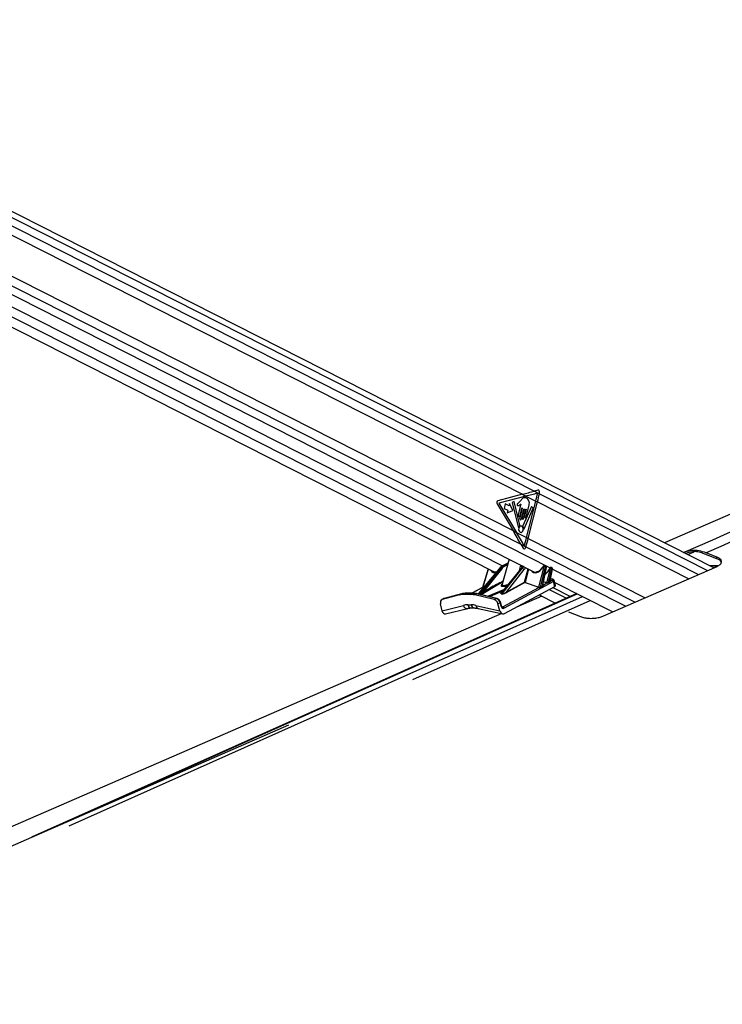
# Model space of a CAD drawing. Header units: millimetres. Extents: x 10 to 13239, y 20 to 10604.
# Tile 44 of 139: x 4314 to 4758, y 3112 to 3734. Entities that reach past the tile are written whole.
import ezdxf

# ---------------------------------------------------------------- set-up
doc = ezdxf.new("R2010")
doc.units = ezdxf.units.MM

msp = doc.modelspace()

# ---------------------------------------------------------------- linework, layer by layer
at = {"color": 7, "linetype": 'Continuous', "lineweight": 25}
for p, q in [((4752.49, 3387.66), (4070.94, 3733.69)), ((4050.65, 3683.85), (4639.69, 3384.79)), ((4183.74, 3661.49), (4631.69, 3434.06)), ((4103.4, 3644.17), (4613.78, 3385.05)), ((4180.61, 3637.14), (4625.79, 3411.12)), ((4631.69, 3434.06), (4616.18, 3430.02)), ((4633.84, 3432.97), (4616.88, 3428.55)), ((4631.69, 3434.06), (4633.84, 3432.97)), ((4633.84, 3432.97), (4640.16, 3429.76)), ((4641.53, 3436.68), (4639.28, 3436.07)), ((4639.28, 3436.07), (4642.43, 3434.47)), ((4642.43, 3434.47), (4642.55, 3435.07)), ((4615.68, 3428.04), (4625.79, 3411.12)), ((4616.88, 3428.55), (4627.94, 3410.02)), ((4620.81, 3428), (4620.1, 3425.19)), ((4620.1, 3425.19), (4622.53, 3423.96)), ((4623.25, 3426.76), (4620.81, 3428)), ((4623.64, 3428.31), (4623.25, 3426.76)), ((4625.7, 3423.93), (4623.64, 3428.31)), ((4626.58, 3429.43), (4625.32, 3428.81)), ((4625.32, 3428.81), (4629.1, 3413.47)), ((4630.11, 3414.48), (4626.58, 3429.43)), ((4630.76, 3427.87), (4629.08, 3421.23)), ((4630.84, 3430.41), (4629.47, 3428.88)), ((4631.56, 3425.3), (4630, 3419.17)), ((4630.22, 3420.66), (4631.42, 3425.38)), ((4637.43, 3426.31), (4631.91, 3414.1)), ((4632.75, 3412.37), (4638.58, 3425.27)), ((4634.04, 3419.85), (4635.9, 3427.2)), ((4634.32, 3406.79), (4640.16, 3429.76)), ((4635.4, 3406.24), (4641.24, 3429.21)), ((4638.58, 3425.27), (4637.43, 3426.31)), ((4640.16, 3429.76), (4641.24, 3429.21)), ((4622.53, 3423.96), (4622.14, 3422.4)), ((4622.14, 3422.4), (4625.7, 3423.93)), ((4631.14, 3418.59), (4632.7, 3424.73)), ((4632.84, 3424.65), (4631.51, 3419.43)), ((4632.51, 3418.92), (4633.94, 3424.55)), ((4634.08, 3424.48), (4633.04, 3420.36)), ((4625.79, 3411.12), (4627.94, 3410.02)), ((4627.94, 3410.02), (4634.32, 3406.79)), ((4634.32, 3406.79), (4635.4, 3406.24)), ((4630.73, 3402.61), (4632.22, 3399.98)), ((4630.73, 3402.61), (4633.93, 3400.98)), ((4633.74, 3400.35), (4633.93, 3400.98)), ((4734.85, 3396.8), (4734.65, 3396.72)), ((4754.52, 3393.36), (4745.82, 3396.79)), ((4754.51, 3394.44), (4747.65, 3397.15)), ((4754.52, 3393.36), (4754.51, 3394.44)), ((4623.28, 3393.12), (4618.96, 3377.33)), ((4622.59, 3390.62), (4619.52, 3389.08)), ((4619.73, 3389.13), (4620.11, 3389.13)), ((4629.94, 3385.99), (4630.72, 3389.34)), ((4631.84, 3388.05), (4631.29, 3389.05)), ((4642.16, 3375.44), (4645.48, 3388.43)), ((4646.17, 3388.26), (4642.85, 3375.3)), ((4644.34, 3376.19), (4646.7, 3387.98)), ((4644.61, 3376.76), (4646.84, 3387.87)), ((4645.37, 3388.65), (4645.06, 3388.65)), ((4645.69, 3388.97), (4645.38, 3388.97)), ((4646.5, 3388.63), (4645.97, 3388.9)), ((4646.7, 3387.98), (4646.17, 3388.26)), ((4649.69, 3387.87), (4649.55, 3387.87)), ((4650.46, 3387.55), (4649.97, 3387.8)), ((4682.45, 3357.11), (4754.55, 3388.56)), ((4755.01, 3388.85), (4750.17, 3388.85)), ((4617.11, 3387.12), (4603.87, 3371.13)), ((4617.42, 3387.24), (4604.07, 3371.12)), ((4605.43, 3371.59), (4617.85, 3387.24)), ((4610.07, 3386.93), (4606.48, 3375.27)), ((4618.43, 3386.88), (4607.21, 3372.75)), ((4617.85, 3387.24), (4617.42, 3387.24)), ((4631.07, 3387.24), (4618.1, 3371.59)), ((4630.92, 3387.18), (4618.24, 3371.88)), ((4618.7, 3371.12), (4631.5, 3387.24)), ((4632.66, 3386.53), (4621.23, 3372.13)), ((4631.5, 3387.24), (4631.07, 3387.24)), ((4647.16, 3378.24), (4649.48, 3387.33)), ((4650.16, 3387.16), (4647.9, 3378.3)), ((4649.07, 3378.99), (4650.66, 3386.91)), ((4649.36, 3387.55), (4649.22, 3387.55)), ((4649.33, 3379.48), (4650.79, 3386.79)), ((4650.66, 3386.91), (4650.16, 3387.16)), ((4606.51, 3375.27), (4599.74, 3371.61)), ((4619.32, 3363.06), (4642.01, 3375.31)), ((4651.28, 3379), (4620.15, 3362.18)), ((4620.39, 3358.73), (4652.17, 3375.9)), ((4621.23, 3372.13), (4633.1, 3378.54)), ((4633.3, 3378.32), (4621.43, 3371.91)), ((4642.01, 3375.31), (4633.3, 3378.32)), ((4633.43, 3378.46), (4642.14, 3375.45)), ((4644.78, 3376.81), (4647.13, 3378.08)), ((4649.57, 3379.4), (4650.46, 3379.88)), ((4650.71, 3380.46), (4649.58, 3380.71)), ((4652.17, 3375.9), (4651.28, 3379)), ((4652.65, 3376.53), (4651.79, 3379.55)), ((4652.1, 3378.49), (4688.77, 3359.87)), ((4666.12, 3371.37), (4321.74, 3217.53)), ((4591.89, 3370.56), (4581.06, 3367.62)), ((4593.23, 3371.22), (4582.4, 3368.29)), ((4593.33, 3371.26), (4582.5, 3368.32)), ((4591.89, 3370.56), (4593.23, 3371.22)), ((4593.23, 3371.22), (4593.33, 3371.26)), ((4595.79, 3371.56), (4594.45, 3370.89)), ((4598.86, 3370.89), (4594.45, 3370.89)), ((4600.19, 3371.56), (4595.79, 3371.56)), ((4600.43, 3371.61), (4596.02, 3371.61)), ((4598.86, 3370.89), (4600.19, 3371.56)), ((4602.92, 3371.22), (4601.59, 3370.56)), ((4613.88, 3367.62), (4601.59, 3370.56)), ((4615.22, 3368.29), (4602.92, 3371.22)), ((4615.55, 3368.33), (4603.25, 3371.27)), ((4605.41, 3371.55), (4604.05, 3371.08)), ((4604.07, 3371.12), (4605.43, 3371.59)), ((4607.21, 3372.75), (4611.12, 3374.86)), ((4611.39, 3374.64), (4607.48, 3372.53)), ((4618.62, 3371.08), (4618.02, 3371.55)), ((4618.1, 3371.59), (4618.7, 3371.12)), ((4643.95, 3369.73), (4627.55, 3362.6)), ((4642.3, 3370.57), (4652.61, 3365.33)), ((4651, 3375.26), (4662.16, 3369.6)), ((4580.95, 3360.6), (4580, 3364.97)), ((4582.15, 3368.19), (4580.81, 3367.52)), ((4580.95, 3360.6), (4594.42, 3363.97)), ((4582.4, 3368.29), (4581.06, 3367.62)), ((4582.5, 3368.32), (4582.21, 3368.2)), ((4582.4, 3368.29), (4582.5, 3368.32)), ((4597.22, 3364.3), (4599.39, 3364.3)), ((4602.35, 3363.97), (4617.51, 3360.6)), ((4613.88, 3367.62), (4615.22, 3368.29)), ((4617.6, 3365.64), (4616.27, 3364.97)), ((4617.51, 3360.6), (4616.27, 3364.97)), ((4618.23, 3363.43), (4617.6, 3365.64)), ((4618.5, 3363.66), (4617.87, 3365.87)), ((4583.24, 3358.58), (4597.15, 3362.05)), ((4599.22, 3362.3), (4601.39, 3362.3)), ((4603.7, 3362.04), (4619.3, 3358.57)), ((4660.77, 3359.87), (4668.31, 3356.87))]:
    msp.add_line(p, q, dxfattribs=at)
at = {"color": 8, "linetype": 'Continuous', "lineweight": 25}
for p, q in [((4071.16, 3729.8), (4748.48, 3385.91)), ((4071.16, 3724.51), (4639.28, 3436.07)), ((4060.44, 3686.61), (4649.14, 3387.72)), ((4064.52, 3690.08), (4630.73, 3402.61)), ((4105.33, 3649.75), (4619.16, 3388.87)), ((4642.43, 3434.47), (4742.88, 3383.47)), ((4641.24, 3429.21), (4736.67, 3380.76)), ((4633.93, 3400.98), (4702.84, 3366)), ((4635.4, 3406.24), (4709.19, 3368.77)), ((4736.07, 3396), (4740.18, 3397.76)), ((4622.57, 3390.55), (4619.73, 3389.13)), ((4620.11, 3389.13), (4622.51, 3390.33)), ((4622.3, 3389.53), (4620.58, 3388.68)), ((4631.57, 3387.78), (4630.72, 3389.31)), ((4610.19, 3386.87), (4606.67, 3375.44)), ((4633.1, 3378.54), (4635.27, 3387.03)), ((4635.59, 3386.87), (4633.43, 3378.46)), ((4650.8, 3386.88), (4696.96, 3363.44)), ((4606.62, 3375.31), (4599.77, 3371.61)), ((4619.35, 3378.76), (4605.66, 3370.69)), ((4607.56, 3375.59), (4606.62, 3375.31)), ((4606.69, 3375.45), (4607.69, 3375.74)), ((4644.63, 3376.86), (4644.74, 3376.83)), ((4647.02, 3378.1), (4645.02, 3378.8)), ((4645.05, 3378.97), (4647.16, 3378.24)), ((4649.33, 3379.5), (4649.44, 3379.46)), ((4650.37, 3380.41), (4649.55, 3380.59)), ((4337.88, 3224.56), (4666.32, 3371.27)), ((4345.59, 3224.79), (4669.68, 3369.56)), ((4604.97, 3370.86), (4611.39, 3374.64)), ((4609.93, 3369.67), (4620.05, 3374.07)), ((4619.14, 3372.96), (4610.98, 3369.42)), ((4648.56, 3373.95), (4659.48, 3368.4)), ((4562.43, 3317.09), (4674.46, 3367.13)), ((4618.73, 3363.19), (4619.32, 3363.06))]:
    msp.add_line(p, q, dxfattribs=at)
at = {"color": 7, "linetype": 'Continuous', "lineweight": 25, "flags": 128}
for points in [[(5169.77, 3598.19), (5037.97, 3540.93), (4721.48, 3403.41)], [(4631.42, 3425.38), (4631.43, 3425.41), (4631.46, 3425.44), (4631.48, 3425.45), (4631.51, 3425.44), (4631.54, 3425.42), (4631.56, 3425.39), (4631.56, 3425.35), (4631.56, 3425.3)], [(4629.08, 3421.23), (4629.04, 3420.9), (4629.1, 3420.58), (4629.24, 3420.31), (4629.44, 3420.14), (4629.68, 3420.09), (4629.91, 3420.17), (4630.1, 3420.37), (4630.22, 3420.66)], [(4630, 3419.17), (4629.97, 3418.84), (4630.03, 3418.52), (4630.17, 3418.25), (4630.37, 3418.08), (4630.6, 3418.03), (4630.83, 3418.11), (4631.02, 3418.31), (4631.14, 3418.59)], [(4631.51, 3419.43), (4631.48, 3419.14), (4631.53, 3418.86), (4631.66, 3418.62), (4631.83, 3418.47), (4632.04, 3418.43), (4632.24, 3418.5), (4632.4, 3418.67), (4632.51, 3418.92)], [(4632.7, 3424.73), (4632.71, 3424.76), (4632.74, 3424.79), (4632.77, 3424.8), (4632.8, 3424.79), (4632.82, 3424.77), (4632.84, 3424.74), (4632.85, 3424.69), (4632.84, 3424.65)], [(4633.04, 3420.36), (4633.01, 3420.07), (4633.06, 3419.79), (4633.18, 3419.55), (4633.36, 3419.4), (4633.56, 3419.36), (4633.76, 3419.43), (4633.93, 3419.6), (4634.04, 3419.85)], [(4633.94, 3424.55), (4633.95, 3424.59), (4633.98, 3424.61), (4634.01, 3424.62), (4634.04, 3424.61), (4634.06, 3424.59), (4634.08, 3424.56), (4634.09, 3424.52), (4634.08, 3424.48)], [(4629.1, 3413.47), (4629.12, 3413.42), (4629.14, 3413.38), (4629.18, 3413.35), (4629.22, 3413.33), (4629.25, 3413.33), (4629.29, 3413.35), (4629.33, 3413.38), (4629.35, 3413.42)], [(4630.29, 3410.08), (4630.85, 3409.96), (4631.39, 3410.16), (4631.85, 3410.63), (4632.14, 3411.31), (4632.22, 3412.1), (4632.08, 3412.87), (4631.75, 3413.51), (4631.27, 3413.92), (4630.71, 3414.04), (4630.16, 3413.85), (4629.71, 3413.38), (4629.42, 3412.69), (4629.34, 3411.9), (4629.47, 3411.13), (4629.81, 3410.49), (4630.29, 3410.08)], [(4632.49, 3412.44), (4632.51, 3412.38), (4632.53, 3412.33), (4632.57, 3412.3), (4632.61, 3412.28), (4632.65, 3412.27), (4632.69, 3412.29), (4632.73, 3412.32), (4632.75, 3412.37)], [(4595.79, 3371.56), (4595.92, 3371.6), (4596.02, 3371.61)], [(4618.63, 3358.72), (4296.78, 3218.88), (4064.82, 3118.09)], [(4484.1, 3288.26), (4164.17, 3148.69), (4064.84, 3105.35)]]:
    msp.add_lwpolyline(points, dxfattribs=at)
at = {"color": 8, "linetype": 'Continuous', "lineweight": 25, "flags": 128}
for points in [[(4619.52, 3389.08), (4619.6, 3389.11), (4619.73, 3389.13)], [(4646.84, 3387.87), (4646.84, 3387.87), (4646.83, 3387.9), (4646.81, 3387.92), (4646.76, 3387.95), (4646.7, 3387.98)], [(4648.86, 3387.36), (4648.87, 3387.37), (4648.89, 3387.37), (4648.94, 3387.37), (4648.99, 3387.36)], [(4650.79, 3386.79), (4650.79, 3386.79), (4650.79, 3386.82), (4650.76, 3386.85), (4650.72, 3386.88), (4650.66, 3386.91)], [(4649.44, 3379.46), (4649.39, 3379.45), (4649.36, 3379.45)], [(4600.19, 3371.56), (4600.32, 3371.6), (4600.43, 3371.61)], [(4617.6, 3365.64), (4617.72, 3365.7), (4617.8, 3365.76), (4617.85, 3365.81), (4617.87, 3365.86), (4617.87, 3365.87)], [(4618.23, 3363.43), (4618.34, 3363.49), (4618.43, 3363.55), (4618.48, 3363.61), (4618.5, 3363.65), (4618.5, 3363.66)]]:
    msp.add_lwpolyline(points, dxfattribs=at)
at = {"color": 7, "linetype": 'Continuous', "lineweight": 25}
for centre, radius, start, end in [((4535.56, 3456.33), 107.92, 345.74664, 348.57399), ((4536.67, 3455.78), 107.89, 345.74641, 348.60728), ((4616.83, 3428.8), 1.38, 117.88684, 213.71529), ((4631.23, 3412.54), 2.07, 125.24936, 154.80783), ((4629.88, 3414.41), 0.238, 310.40917, 16.04749), ((4632.15, 3413.99), 0.264, 155.81219, 215.28906), ((4629.67, 3412.13), 2.84, 6.23028, 36.92428), ((4525.76, 3434.36), 112, 342.97434, 345.74811), ((4526.83, 3433.81), 112.02, 342.95782, 345.74802), ((4620.02, 3388.56), 0.572, 11.49947, 80.44187), ((4644.63, 3388.12), 0.425, 59.58725, 76.34326), ((4645.48, 3386.96), 1.47, 62.26346, 90.07816), ((4617.77, 3386.47), 0.775, 32.43641, 84.548), ((4631.05, 3387.06), 0.18, 83.77034, 137.71), ((4631.35, 3385.69), 1.55, 32.47125, 84.50429), ((4649.48, 3385.86), 1.47, 62.26346, 90.07816), ((4606.5, 3375.44), 0.167, 306.69896, 0.81337), ((4606.52, 3375.45), 0.175, 306.25573, 358.82919), ((4633.4, 3378.62), 0.314, 194.51079, 251.67223), ((4633.44, 3379.2), 0.74, 242.79351, 269.95924), ((4633.19, 3378.57), 0.27, 295.27516, 336.67227), ((4641.89, 3375.56), 0.27, 295.27516, 336.67227), ((4641.91, 3375.56), 0.276, 294.18006, 335.24707), ((4643.2, 3375.41), 0.368, 197.75195, 221.70301), ((4644.69, 3376.3), 0.366, 197.53971, 224.24695), ((4644.72, 3376.97), 0.171, 247.55788, 292.22184), ((4646.91, 3378.35), 0.27, 295.27516, 336.67227), ((4646.97, 3378.29), 0.261, 306.65262, 343.97289), ((4648.24, 3378.41), 0.36, 197.08622, 229.79417), ((4649.42, 3379.1), 0.358, 196.93611, 231.51547), ((4649.51, 3379.6), 0.214, 228.30422, 285.87826), ((4650.07, 3378.69), 1.26, 14.51079, 71.67223), ((4594.42, 3361.11), 9.77, 89.80692, 105.00066), ((4595.76, 3361.78), 9.77, 89.80692, 105.00066), ((4598.81, 3359.13), 11.76, 76.32733, 89.75907), ((4600.14, 3359.8), 11.76, 76.32733, 89.75907), ((4604, 3371.14), 0.0768, 312.58172, 348.75498), ((4605.36, 3371.6), 0.0768, 312.58172, 348.75498), ((4607.48, 3372.8), 0.269, 190.61245, 270.52149), ((4611.39, 3374.91), 0.269, 190.61245, 270.52149), ((4617.95, 3371.8), 0.262, 285.73215, 306.50399), ((4618.55, 3371.33), 0.262, 285.73215, 306.50399), ((4621.53, 3372.21), 0.314, 194.51079, 251.67223), ((4618.93, 3361.87), 1.26, 14.51079, 71.67223)]:
    msp.add_arc(centre, radius, start, end, dxfattribs=at)
at = {"color": 8, "linetype": 'Continuous', "lineweight": 25}
for centre, radius, start, end in [((4645.42, 3388.6), 0.364, 95.13919, 172.42843), ((4645.73, 3388.6), 0.364, 95.11607, 172.43089), ((4649.6, 3387.49), 0.383, 97.33357, 170.23405), ((4649.74, 3387.49), 0.382, 96.8395, 170.27637), ((4617.38, 3386.88), 0.36, 83.82443, 137.73632), ((4644.68, 3376.96), 0.149, 252.23569, 295.54242), ((4650.61, 3379.98), 0.489, 78.54147, 120.11972), ((4603.15, 3370.8), 0.479, 77.54941, 118.4079), ((4596.85, 3364.54), 2.5, 193.2014, 276.44175), ((4599.54, 3364.62), 2.34, 187.8653, 262.12853), ((4601.71, 3364.62), 2.35, 187.89792, 261.76351), ((4604.38, 3363.95), 2.02, 179.43259, 250.52376), ((4615.45, 3367.86), 0.479, 77.58822, 118.40668)]:
    msp.add_arc(centre, radius, start, end, dxfattribs=at)
at = {"color": 7, "linetype": 'Continuous', "lineweight": 25}
for centre, major_axis, ratio, start_param, end_param in [((4575.12, 3434.06), (124.27, 25.92), 0.101136, 5.163805, 5.233618), ((4577.27, 3432.97), (124.27, 25.92), 0.101136, 5.163805, 5.232811), ((4641.74, 3435.48), (-0.11, 1.22), 0.687565, 4.306877, 6.404375), ((4569.22, 3411.12), (-83.71, 118.91), 0.32639, 4.416733, 4.486546), ((4571.37, 3410.02), (-83.71, 118.91), 0.32639, 4.417148, 4.486546), ((4632.93, 3400.76), (0.12, 1.21), 0.720552, 2.342283, 4.437685), ((4621.79, 3379.7), (0.53, 9.99), 0.695638, 0.37667, 0.753914), ((4622.77, 3379.7), (-0.59, 9.99), 0.716, 0.297729, 0.674973), ((4623.12, 3379.72), (-0.59, 9.49), 0.716399, 0.295436, 0.67268), ((4635.44, 3379.7), (0.55, 9.99), 0.695911, 0.53055, 0.755554), ((4641.27, 3390.17), (2.95, 5.23), 0.656471, 4.690686, 4.760175), ((4644.99, 3388.42), (0.123, 0.218), 0.656471, 0.354348, 1.618582), ((4645.3, 3388.42), (0.123, 0.218), 0.656471, 5.101644, 6.637534), ((4616.2, 3389.99), (2.72, 4.78), 0.655582, 3.172583, 3.2146), ((4641.6, 3389.99), (2.72, 4.78), 0.655582, 3.172583, 3.600037), ((4649.16, 3387.32), (0.123, 0.218), 0.656471, 0.354348, 1.764454), ((4649.3, 3387.32), (0.123, 0.218), 0.656471, 5.101644, 6.637534), ((4606.24, 3373.99), (0.65, 1.31), 0.443161, 0.389526, 0.415556), ((4606.41, 3373.9), (0.61, 1.55), 0.504029, 0.37008, 0.396109), ((4641.39, 3373.99), (0.65, 1.31), 0.443161, 0.014431, 0.04046), ((4641.55, 3373.9), (0.61, 1.55), 0.504029, 6.27817, 6.304199), ((4671.89, 3390.55), (35.43, 19.59), 0.029283, 2.44518, 2.515014), ((4672.07, 3390.56), (35.6, 19.59), 0.023347, 2.446574, 2.516407), ((4644.12, 3376.48), (0.791, 0.204), 0.410118, 0.485683, 0.57088), ((4647.68, 3378.47), (0.813, 0.237), 0.405538, 3.661904, 3.855905), ((4647.65, 3378.7), (0.546, 0.417), 0.487135, 3.343876, 3.537877), ((4671.89, 3390.55), (35.43, 19.59), 0.029283, 2.254137, 2.298286), ((4672.07, 3390.56), (35.6, 19.59), 0.023347, 2.255531, 2.29968), ((4648.82, 3379.11), (0.791, 0.204), 0.410118, 0.261345, 0.57088), ((4649.71, 3380.05), (1, 0.13), 0.373107, 5.517189, 7.089142), ((4650.66, 3376.23), (2, 0.25), 0.373107, 5.517189, 6.340222), ((4606.81, 3372.31), (1.58, 0.8), 0.065862, 3.587198, 5.116105), ((4606.72, 3372.54), (1.4, 0.98), 0.070582, 3.495702, 5.02461), ((4620.99, 3372.39), (2.42, 1.26), 0.232133, 3.248262, 4.775866), ((4620.96, 3372.62), (2.26, 1.49), 0.206314, 3.169008, 4.696612), ((4582.15, 3364.84), (-1.34, 2.68), 0.666691, 6.149742, 7.486314), ((4583.49, 3365.51), (-1.34, 2.68), 0.666983, 6.149695, 6.28328), ((4602.64, 3342.62), (-10.45, 20.52), 0.672042, 5.953526, 6.129841), ((4604.81, 3342.62), (-10.45, 20.52), 0.672042, 5.777211, 5.953526), ((4614.18, 3364.84), (-1.34, 2.68), 0.666691, 4.436727, 5.773299), ((4615.51, 3365.51), (-1.34, 2.68), 0.666433, 4.4369, 5.773472), ((4619.56, 3364.1), (-0.17, 2.04), 0.703393, 1.845925, 3.441471), ((4582.94, 3361.6), (0.12, 3.06), 0.682392, 1.928903, 3.337307), ((4619.51, 3361.6), (-0.25, 3.06), 0.703393, 1.845925, 3.441471)]:
    msp.add_ellipse(centre, major_axis=major_axis, ratio=ratio, start_param=start_param, end_param=end_param, dxfattribs=at)
at = {"color": 8, "linetype": 'Continuous', "lineweight": 25}
for centre, major_axis, ratio, start_param, end_param in [((4636.42, 3379.7), (-0.56, 9.99), 0.716459, 0.479505, 0.676633), ((4637.12, 3379.74), (-0.56, 8.99), 0.717356, 0.433592, 0.671963), ((4641.27, 3390.17), (2.95, 5.23), 0.656471, 2.765906, 4.690686), ((4645.63, 3388.23), (0.349, 0.664), 0.662657, 5.082867, 6.28235), ((4646.17, 3387.96), (0.33, 0.674), 0.668218, 5.063204, 6.273248), ((4649.63, 3387.13), (0.349, 0.664), 0.662657, 5.082867, 6.28235), ((4615.87, 3390.17), (2.95, 5.23), 0.656471, 2.765906, 3.680717), ((4645.06, 3388.25), (2.95, 5.23), 0.656471, 4.052829, 4.906047), ((4650.12, 3386.88), (0.33, 0.674), 0.668218, 5.063204, 6.273248), ((4620.19, 3368.53), (48.23, 25.01), 0.181112, 1.491916, 1.665453), ((4620.36, 3368.54), (48.04, 24.97), 0.17726, 1.499581, 1.666031), ((4624.11, 3378.26), (5.89, 1.86), 0.224066, 2.547118, 4.251602), ((4649.83, 3379.13), (1.96, 0.41), 0.290369, 5.480977, 6.310986), ((4619.47, 3372.31), (1.48, 0.73), 0.224129, 2.211118, 3.250018), ((4619.44, 3372.54), (1.33, 0.96), 0.175275, 2.551659, 3.127384), ((4618.87, 3364.05), (-0.4, 1.02), 0.680223, 2.676779, 3.227715)]:
    msp.add_ellipse(centre, major_axis=major_axis, ratio=ratio, start_param=start_param, end_param=end_param, dxfattribs=at)
for points, knots in [([(4733.44, 3397.34), (4831.96, 3440.37), (4982.23, 3505.99), (5132.95, 3571.96), (5184.85, 3594.68)], [0, 0, 0, 0, 0.655661, 1, 1, 1, 1]), ([(4632.03, 3388.68), (4631.99, 3388.63), (4631.91, 3388.52), (4631.76, 3388.44), (4631.66, 3388.44), (4631.63, 3388.44)], [0, 0, 0, 0, 0.3095475, 0.7781721, 1, 1, 1, 1]), ([(4751.98, 3387.93), (4752.15, 3388), (4752.9, 3388.3), (4753.68, 3388.38), (4754.29, 3388.45)], [0, 0, 0, 0, 0.228041, 1, 1, 1, 1]), ([(4606.48, 3375.27), (4606.48, 3375.27), (4606.48, 3375.3), (4606.54, 3375.36), (4606.61, 3375.41), (4606.66, 3375.44), (4606.67, 3375.44)], [0, 0, 0, 0, 0.096392, 0.468242, 0.922698, 1, 1, 1, 1]), ([(4606.6, 3375.31), (4606.59, 3375.3), (4606.55, 3375.29), (4606.53, 3375.28), (4606.51, 3375.26)], [0, 0, 0, 0, 0.248231, 1, 1, 1, 1]), ([(4619.01, 3377.31), (4618.98, 3377.22), (4618.87, 3376.97), (4619.11, 3376.71), (4619.55, 3376.58), (4620.1, 3376.56), (4620.78, 3376.62), (4621.69, 3376.81), (4622.3, 3377.01), (4622.57, 3377.11)], [0, 0, 0, 0, 0.11568, 0.318398, 0.485196, 0.547957, 0.704895, 0.866612, 1, 1, 1, 1]), ([(4644.34, 3376.19), (4644.39, 3376.26), (4644.53, 3376.44), (4644.58, 3376.65), (4644.6, 3376.77)], [0, 0, 0, 0, 0.39569, 1, 1, 1, 1]), ([(4649.07, 3378.99), (4649.13, 3379.06), (4649.25, 3379.21), (4649.3, 3379.38), (4649.32, 3379.48)], [0, 0, 0, 0, 0.429821, 1, 1, 1, 1])]:
    msp.add_open_spline(points, degree=3, knots=knots, dxfattribs=at)
at = {"color": 7, "linetype": 'Continuous', "lineweight": 25}
for points, knots in [([(5197.12, 3594.6), (5145.72, 3571.9), (4996.24, 3505.9), (4846.14, 3440.23), (4747.65, 3397.15)], [0, 0, 0, 0, 0.343844, 1, 1, 1, 1]), ([(4635.9, 3427.2), (4636, 3427.67), (4636.18, 3428.57), (4635.92, 3429.96), (4635.26, 3431), (4634.39, 3431.64), (4633.45, 3431.98), (4632.46, 3431.92), (4631.59, 3431.27), (4631.09, 3430.69), (4630.84, 3430.41)], [0, 0, 0, 0, 0.1310602, 0.2510236, 0.3769161, 0.5013552, 0.6271609, 0.7506501, 0.8753565, 1, 1, 1, 1]), ([(4629.47, 3428.88), (4629.23, 3428.66), (4628.92, 3428.39), (4628.54, 3428.08), (4628.41, 3427.82), (4628.35, 3427.56), (4628.38, 3427.35), (4628.46, 3427.13), (4628.67, 3426.92), (4628.87, 3426.91), (4628.97, 3426.9)], [0, 0, 0, 0, 0.369532, 0.462234, 0.557841, 0.653711, 0.700172, 0.747002, 0.872845, 1, 1, 1, 1]), ([(4628.97, 3426.9), (4629.19, 3426.92), (4629.59, 3426.96), (4629.94, 3427.23), (4630.11, 3427.36)], [0, 0, 0, 0, 0.546848, 1, 1, 1, 1]), ([(4630.11, 3427.36), (4630.2, 3427.46), (4630.37, 3427.65), (4630.57, 3427.8), (4630.66, 3427.87)], [0, 0, 0, 0, 0.519147, 1, 1, 1, 1]), ([(4630.66, 3427.87), (4630.68, 3427.88), (4630.71, 3427.89), (4630.75, 3427.88), (4630.76, 3427.87), (4630.76, 3427.87)], [0, 0, 0, 0, 0.51399, 0.984901, 1, 1, 1, 1]), ([(4747.65, 3397.15), (4746.18, 3397.62), (4743.18, 3398.59), (4739.16, 3398.64), (4735.91, 3398.15), (4734.25, 3397.57), (4733.5, 3397.31)], [0, 0, 0, 0, 0.315816, 0.640791, 0.836633, 1, 1, 1, 1]), ([(4745.82, 3396.79), (4744.72, 3397.15), (4742.47, 3397.86), (4738.74, 3397.98), (4736.23, 3397.22), (4734.85, 3396.8)], [0, 0, 0, 0, 0.305589, 0.62004, 1, 1, 1, 1]), ([(4754.55, 3388.56), (4755.29, 3388.96), (4756.78, 3389.75), (4757.62, 3391.22), (4757.35, 3392.45), (4756.48, 3393.38), (4755.59, 3393.97), (4754.84, 3394.3), (4754.51, 3394.44)], [0, 0, 0, 0, 0.222124, 0.443865, 0.675116, 0.792235, 0.909315, 1, 1, 1, 1]), ([(4619.52, 3389.08), (4619.3, 3388.96), (4618.67, 3388.61), (4617.85, 3387.96), (4617.32, 3387.35), (4617.11, 3387.12)], [0, 0, 0, 0, 0.251473, 0.716828, 1, 1, 1, 1]), ([(4631.45, 3388.99), (4631.44, 3388.99), (4631.4, 3388.96), (4631.38, 3388.91), (4631.37, 3388.88)], [0, 0, 0, 0, 0.268562, 1, 1, 1, 1]), ([(4644.73, 3388.53), (4644.62, 3388.34), (4644.29, 3387.75), (4643.63, 3386.87), (4642.74, 3386), (4641.78, 3385.36), (4640.98, 3385.01), (4640.55, 3384.98), (4640.41, 3384.97)], [0, 0, 0, 0, 0.1037826, 0.3043947, 0.5048048, 0.7043411, 0.9030766, 1, 1, 1, 1]), ([(4645.38, 3388.97), (4645.3, 3388.96), (4645.15, 3388.94), (4644.94, 3388.81), (4644.8, 3388.67), (4644.74, 3388.57), (4644.73, 3388.53)], [0, 0, 0, 0, 0.296135, 0.563681, 0.868725, 1, 1, 1, 1]), ([(4645.98, 3388.89), (4645.97, 3388.9), (4645.9, 3388.95), (4645.79, 3388.96), (4645.71, 3388.97), (4645.69, 3388.97)], [0, 0, 0, 0, 0.114148, 0.8800261, 1, 1, 1, 1]), ([(4646.84, 3387.87), (4646.85, 3387.95), (4646.87, 3388.11), (4646.8, 3388.35), (4646.67, 3388.53), (4646.55, 3388.59), (4646.5, 3388.62)], [0, 0, 0, 0, 0.268339, 0.548739, 0.810947, 1, 1, 1, 1]), ([(4649.55, 3387.87), (4649.46, 3387.86), (4649.3, 3387.84), (4649.09, 3387.7), (4648.94, 3387.54), (4648.88, 3387.41), (4648.86, 3387.36)], [0, 0, 0, 0, 0.296952, 0.540811, 0.822285, 1, 1, 1, 1]), ([(4649.98, 3387.79), (4649.97, 3387.8), (4649.9, 3387.85), (4649.79, 3387.86), (4649.7, 3387.87), (4649.69, 3387.87)], [0, 0, 0, 0, 0.114148, 0.8800261, 1, 1, 1, 1]), ([(4757.25, 3390.91), (4757.23, 3391.14), (4757.19, 3391.62), (4756.47, 3392.3), (4755.6, 3392.9), (4754.85, 3393.22), (4754.52, 3393.36)], [0, 0, 0, 0, 0.246623, 0.518215, 0.789715, 1, 1, 1, 1]), ([(4615.42, 3385.03), (4615.17, 3384.98), (4614.6, 3384.87), (4614.03, 3384.92), (4613.76, 3385.08), (4613.71, 3385.11)], [0, 0, 0, 0, 0.405885, 0.886371, 1, 1, 1, 1]), ([(4648.86, 3387.36), (4648.77, 3387.15), (4648.51, 3386.55), (4647.93, 3385.59), (4647.1, 3384.61), (4646.43, 3383.99), (4646.06, 3383.79), (4646.01, 3383.76)], [0, 0, 0, 0, 0.140912, 0.413493, 0.686199, 0.957956, 1, 1, 1, 1]), ([(4650.79, 3386.79), (4650.8, 3386.87), (4650.82, 3387.03), (4650.75, 3387.27), (4650.63, 3387.45), (4650.51, 3387.52), (4650.46, 3387.54)], [0, 0, 0, 0, 0.268339, 0.548739, 0.810947, 1, 1, 1, 1]), ([(4618.95, 3377.33), (4618.94, 3377.27), (4618.91, 3377.2), (4618.93, 3377.22), (4618.93, 3377.23)], [0, 0, 0, 0, 0.775097, 1, 1, 1, 1]), ([(4642.93, 3375.16), (4642.89, 3375.14), (4642.81, 3375.1), (4642.68, 3375.09), (4642.53, 3375.11), (4642.37, 3375.16), (4642.25, 3375.21), (4642.13, 3375.26), (4642.07, 3375.29), (4642.02, 3375.31)], [0, 0, 0, 0, 0.167755, 0.309426, 0.442105, 0.597363, 0.769231, 0.800223, 1, 1, 1, 1]), ([(4642.16, 3375.44), (4642.2, 3375.42), (4642.28, 3375.37), (4642.42, 3375.28), (4642.55, 3375.22), (4642.62, 3375.2), (4642.69, 3375.2), (4642.72, 3375.21), (4642.79, 3375.24), (4642.82, 3375.27), (4642.85, 3375.3)], [0, 0, 0, 0, 0.215863, 0.428956, 0.580258, 0.686216, 0.701096, 0.813432, 0.831984, 1, 1, 1, 1]), ([(4644.78, 3376.81), (4644.79, 3376.81), (4644.83, 3376.78), (4644.86, 3376.7), (4644.83, 3376.51), (4644.69, 3376.26), (4644.5, 3376.1), (4644.43, 3376.05)], [0, 0, 0, 0, 0.044347, 0.161489, 0.322415, 0.749464, 1, 1, 1, 1]), ([(4644.62, 3376.84), (4644.62, 3376.84), (4644.62, 3376.85), (4644.62, 3376.81), (4644.61, 3376.77), (4644.61, 3376.77)], [0, 0, 0, 0, 0.2281059, 0.8616183, 1, 1, 1, 1]), ([(4648.01, 3378.13), (4647.97, 3378.11), (4647.88, 3378.07), (4647.72, 3378.03), (4647.52, 3378.02), (4647.31, 3378.05), (4647.19, 3378.07), (4647.13, 3378.08)], [0, 0, 0, 0, 0.189665, 0.387972, 0.597558, 0.804387, 1, 1, 1, 1]), ([(4647.22, 3378.22), (4647.27, 3378.21), (4647.35, 3378.19), (4647.46, 3378.17), (4647.55, 3378.16), (4647.62, 3378.16), (4647.71, 3378.18), (4647.81, 3378.22), (4647.87, 3378.28), (4647.9, 3378.3)], [0, 0, 0, 0, 0.204018, 0.368363, 0.408955, 0.56257, 0.608528, 0.802705, 1, 1, 1, 1]), ([(4649.57, 3379.4), (4649.57, 3379.39), (4649.59, 3379.35), (4649.57, 3379.21), (4649.44, 3379), (4649.27, 3378.87), (4649.19, 3378.82)], [0, 0, 0, 0, 0.062827, 0.26767, 0.696628, 1, 1, 1, 1]), ([(4649.36, 3379.44), (4649.36, 3379.44), (4649.34, 3379.46), (4649.33, 3379.51), (4649.33, 3379.5), (4649.33, 3379.48), (4649.33, 3379.48)], [0, 0, 0, 0, 0.032278, 0.486877, 0.922082, 1, 1, 1, 1]), ([(4649.36, 3379.44), (4649.36, 3379.44), (4649.37, 3379.44), (4649.37, 3379.44), (4649.36, 3379.44)], [0, 0, 0, 0, 0.560905, 1, 1, 1, 1]), ([(4651.78, 3379.57), (4651.73, 3379.69), (4651.64, 3379.93), (4651.35, 3380.2), (4651.04, 3380.37), (4650.82, 3380.43), (4650.71, 3380.46)], [0, 0, 0, 0, 0.256812, 0.506377, 0.770907, 1, 1, 1, 1]), ([(4603.25, 3371.27), (4602.91, 3371.34), (4601.96, 3371.55), (4601.02, 3371.59), (4600.43, 3371.61)], [0, 0, 0, 0, 0.3593859, 1, 1, 1, 1]), ([(4603.88, 3371.14), (4603.88, 3371.14), (4603.87, 3371.13), (4603.87, 3371.13), (4603.87, 3371.13), (4603.87, 3371.13)], [0, 0, 0, 0, 0.050747, 0.725617, 1, 1, 1, 1]), ([(4617.87, 3365.87), (4617.81, 3366.04), (4617.65, 3366.52), (4617.2, 3367.26), (4616.53, 3367.92), (4615.94, 3368.23), (4615.61, 3368.32), (4615.55, 3368.33)], [0, 0, 0, 0, 0.1494108, 0.4177755, 0.692449, 0.9414663, 1, 1, 1, 1]), ([(4618.91, 3363.03), (4618.91, 3363.03), (4618.9, 3363.02), (4618.75, 3363.14), (4618.59, 3363.37), (4618.53, 3363.57), (4618.5, 3363.66)], [0, 0, 0, 0, 0.2357973, 0.5108664, 0.787489, 1, 1, 1, 1]), ([(4597.15, 3362.05), (4597.31, 3362.09), (4597.96, 3362.24), (4598.68, 3362.28), (4599.22, 3362.3)], [0, 0, 0, 0, 0.249746, 1, 1, 1, 1]), ([(4601.39, 3362.3), (4601.57, 3362.3), (4602.25, 3362.29), (4603.04, 3362.18), (4603.64, 3362.05), (4603.7, 3362.04)], [0, 0, 0, 0, 0.24961, 0.92003, 1, 1, 1, 1]), ([(4668.31, 3356.87), (4669.14, 3356.59), (4670.8, 3356.05), (4674.02, 3355.71), (4677.26, 3355.8), (4680.22, 3356.28), (4681.72, 3356.84), (4682.45, 3357.11)], [0, 0, 0, 0, 0.208047, 0.416482, 0.616642, 0.81319, 1, 1, 1, 1])]:
    msp.add_open_spline(points, degree=3, knots=knots, dxfattribs=at)

doc.saveas('drawing.dxf')
